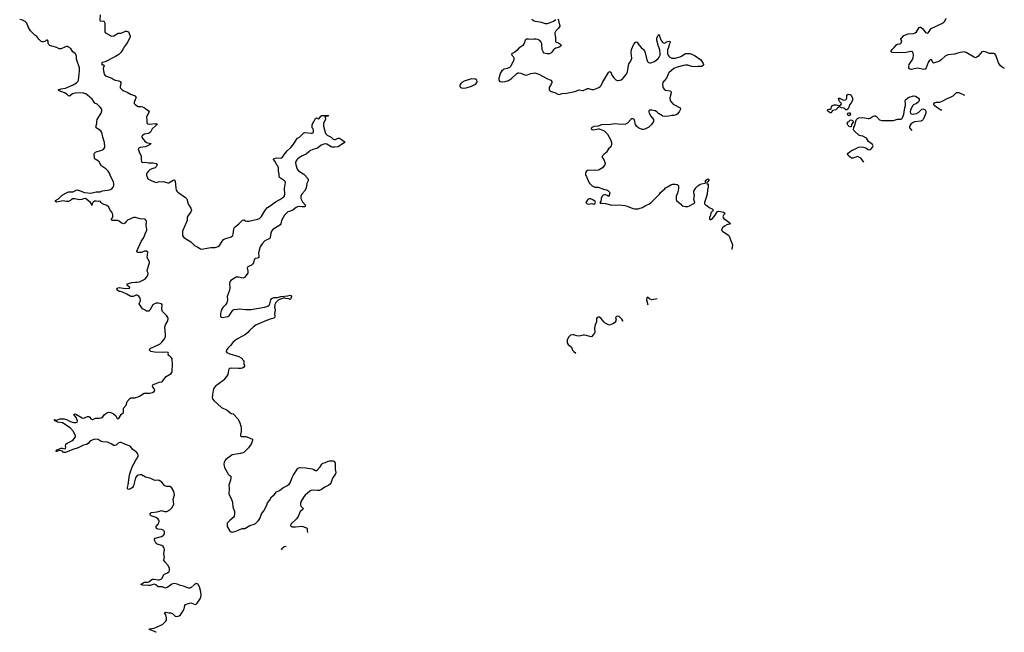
# Model space of a CAD drawing. Header units: inches. Extents: x 2005975 to 2217453, y 644152 to 846769.
# Tile 139 of 162: x 2167803 to 2186474, y 718842 to 730460. Entities that reach past the tile are written whole.
import ezdxf

# ---------------------------------------------------------------- set-up
doc = ezdxf.new("R2010")
doc.units = ezdxf.units.IN
doc.header["$MEASUREMENT"] = 0
for name, color, linetype in [('C1762', 7, 'Continuous'), ('C1763', 7, 'Continuous'), ('C1771', 7, 'Continuous'), ('C1772', 7, 'Continuous'), ('C1773', 7, 'Continuous'), ('C1782', 7, 'Continuous'), ('C1783', 7, 'Continuous')]:
    doc.layers.add(name, color=color, linetype=linetype)

msp = doc.modelspace()

# ---------------------------------------------------------------- linework, layer by layer
at = {"layer": 'C1762', "color": 6, "elevation": 200}
for points in [[(2170000, 726706), (2169990, 726709), (2169970, 726708), (2169950, 726703), (2169850, 726657), (2169830, 726642), (2169798, 726602), (2169770, 726591), (2169730, 726607), (2169690, 726636), (2169661, 726650), (2169630, 726654), (2169550, 726650), (2169544, 726670), (2169567, 726730), (2169570, 726750), (2169563, 726783), (2169550, 726808), (2169523, 726843), (2169485, 726910), (2169454, 726934), (2169370, 726970), (2169350, 726990), (2169330, 727018), (2169291, 727009), (2169250, 727019), (2169224, 727016), (2169198, 727002), (2169189, 726991), (2169176, 726970), (2169170, 726939), (2169165, 726965), (2169137, 726997), (2169050, 727069), (2169010, 727063), (2168979, 727050), (2168930, 727043), (2168850, 727063), (2168810, 727060), (2168778, 727042), (2168767, 727030), (2168730, 727015), (2168690, 727014), (2168630, 727022), (2168567, 727013), (2168510, 726998), (2168481, 727010), (2168484, 727030), (2168538, 727062), (2168609, 727131), (2168690, 727177), (2168730, 727193), (2168750, 727197), (2168810, 727194), (2168830, 727201), (2168870, 727228), (2168890, 727231), (2168950, 727217), (2169030, 727181), (2169150, 727172), (2169250, 727195), (2169326, 727194), (2169370, 727212), (2169510, 727232), (2169550, 727250), (2169575, 727285), (2169585, 727310), (2169591, 727350), (2169582, 727382), (2169522, 727490), (2169503, 727550), (2169483, 727590), (2169434, 727634), (2169360, 727680), (2169350, 727690), (2169315, 727755), (2169295, 727775), (2169237, 727817), (2169224, 727830), (2169222, 727842), (2169218, 727910), (2169223, 727930), (2169230, 727938), (2169242, 727950), (2169270, 727962), (2169343, 727977), (2169371, 727989), (2169396, 728010), (2169410, 728030), (2169415, 728050), (2169412, 728130), (2169381, 728230), (2169363, 728323), (2169342, 728350), (2169256, 728410), (2169248, 728430), (2169250, 728450), (2169265, 728490), (2169263, 728530), (2169271, 728570), (2169345, 728690), (2169360, 728730), (2169360, 728750), (2169351, 728770), (2169330, 728798), (2169287, 728847), (2169270, 728860), (2169230, 728874), (2169174, 728954), (2169130, 728990), (2169091, 729031), (2169055, 729055), (2168990, 729070), (2168850, 729067), (2168807, 729053), (2168750, 729008), (2168730, 729013), (2168702, 729042), (2168654, 729074), (2168549, 729110), (2168544, 729124), (2168535, 729130), (2168591, 729149), (2168670, 729161), (2168818, 729222), (2168878, 729262), (2168908, 729290), (2168921, 729310), (2168928, 729430), (2168939, 729490), (2168936, 729550), (2168883, 729710), (2168879, 729770), (2168873, 729790), (2168858, 729810), (2168812, 729852), (2168770, 729913), (2168730, 729941), (2168710, 729950), (2168690, 729952), (2168670, 729947), (2168590, 729910), (2168565, 729905), (2168550, 729910), (2168510, 729933), (2168410, 729956), (2168372, 729972), (2168354, 729990), (2168349, 730000)], [(2169826, 730000), (2169789, 729951), (2169768, 729910), (2169720, 729840), (2169680, 729800), (2169620, 729760), (2169421, 729659), (2169369, 729650), (2169357, 729630), (2169358, 729610), (2169370, 729604), (2169390, 729607), (2169403, 729590), (2169388, 729532), (2169398, 729450), (2169420, 729410), (2169450, 729388), (2169553, 729353), (2169588, 729328), (2169615, 729315), (2169681, 729301), (2169707, 729290), (2169719, 729270), (2169723, 729250), (2169708, 729190), (2169711, 729170), (2169744, 729130), (2169776, 729110), (2169843, 729083), (2169905, 729045), (2169990, 729013), (2170000, 729003)], [(2170000, 728962), (2169984, 728930), (2169973, 728890), (2169976, 728870), (2169990, 728850), (2170000, 728844)], [(2170000, 725230), (2169952, 725208), (2169910, 725210), (2169834, 725254), (2169750, 725291), (2169710, 725304), (2169687, 725307), (2169659, 725330), (2169647, 725350), (2169656, 725370), (2169690, 725378), (2169810, 725364), (2169890, 725369), (2169884, 725390), (2169854, 725410), (2169837, 725430), (2169847, 725450), (2169930, 725475), (2170000, 725479)], [(2170000, 722270), (2169951, 722310), (2169905, 722365), (2169879, 722379), (2169810, 722403), (2169730, 722439), (2169701, 722439), (2169670, 722431), (2169630, 722392), (2169610, 722382), (2169590, 722386), (2169539, 722419), (2169470, 722450), (2169370, 722457), (2169350, 722462), (2169290, 722499), (2169230, 722502), (2169190, 722493), (2169150, 722476), (2169125, 722455), (2169100, 722420), (2169070, 722401), (2169012, 722388), (2168910, 722338), (2168810, 722309), (2168670, 722254), (2168649, 722250), (2168630, 722260), (2168615, 722275), (2168590, 722285), (2168550, 722287), (2168521, 722279), (2168510, 722270), (2168493, 722273), (2168492, 722290), (2168510, 722304), (2168545, 722315), (2168570, 722330), (2168590, 722335), (2168610, 722334), (2168650, 722322), (2168673, 722330), (2168679, 722350), (2168672, 722372), (2168678, 722410), (2168705, 722430), (2168790, 722470), (2168816, 722490), (2168860, 722550), (2168859, 722570), (2168823, 722650), (2168759, 722719), (2168613, 722813), (2168517, 722830), (2168500, 722840), (2168468, 722850), (2168465, 722865), (2168454, 722870), (2168470, 722876), (2168487, 722867), (2168510, 722866), (2168567, 722893), (2168647, 722893), (2168690, 722880), (2168759, 722839), (2168830, 722820), (2168870, 722819), (2168891, 722829), (2168896, 722850), (2168875, 722915), (2168832, 722970), (2168840, 722980), (2168850, 722982), (2168870, 722978), (2168990, 722909), (2169010, 722906), (2169030, 722908), (2169090, 722934), (2169115, 722935), (2169130, 722924), (2169150, 722888), (2169177, 722877), (2169190, 722878), (2169240, 722900), (2169310, 722904), (2169350, 722912), (2169378, 722930), (2169410, 722970), (2169430, 722986), (2169490, 723016), (2169531, 723011), (2169584, 722984), (2169624, 722950), (2169650, 722895), (2169670, 722894), (2169690, 722911), (2169730, 722970), (2169770, 723010), (2169774, 723030), (2169769, 723070), (2169772, 723090), (2169820, 723150), (2169842, 723218), (2169890, 723275), (2169911, 723289), (2169990, 723289), (2170000, 723292)], [(2170000, 721769), (2169990, 721747), (2169958, 721622), (2169945, 721590), (2169919, 721570), (2169870, 721550), (2169850, 721563), (2169846, 721570), (2169847, 721590), (2169861, 721639), (2169882, 721830), (2169913, 721907), (2169940, 721990), (2169990, 722083), (2170000, 722097)]]:
    msp.add_lwpolyline(points, dxfattribs=at)
at = {"layer": 'C1763', "color": 6, "elevation": 200}
for points in [[(2168349, 730000), (2168344, 730010), (2168344, 730050), (2168330, 730069), (2168310, 730069), (2168290, 730054), (2168250, 730041), (2168230, 730039), (2168210, 730047), (2168164, 730090), (2168130, 730141), (2168088, 730168), (2168009, 730250), (2167964, 730324), (2167936, 730396), (2167908, 730428), (2167854, 730454), (2167803, 730463)], [(2169326, 730550), (2169325, 730450), (2169330, 730438), (2169390, 730430), (2169405, 730425), (2169414, 730414), (2169418, 730390), (2169415, 730330), (2169420, 730230), (2169430, 730211), (2169530, 730151), (2169550, 730146), (2169590, 730156), (2169670, 730207), (2169730, 730205), (2169810, 730245), (2169830, 730245), (2169867, 730230), (2169898, 730150), (2169899, 730130), (2169893, 730113), (2169850, 730032), (2169826, 730000)]]:
    msp.add_lwpolyline(points, dxfattribs=at)
at = {"layer": 'C1771', "color": 6, "elevation": 200}
msp.add_lwpolyline([(2170389, 718842), (2170385, 718845), (2170318, 718878), (2170264, 718890), (2170262, 718910), (2170350, 718922), (2170410, 718943), (2170508, 718990), (2170575, 719050), (2170586, 719070), (2170587, 719110), (2170571, 719171), (2170551, 719210), (2170561, 719219), (2170570, 719221), (2170628, 719208), (2170671, 719211), (2170698, 719198), (2170753, 719150), (2170770, 719143), (2170810, 719145), (2170830, 719154), (2170850, 719172), (2170902, 719250), (2170921, 719290), (2170936, 719350), (2170950, 719372), (2170976, 719384), (2171050, 719398), (2171070, 719397), (2171130, 719372), (2171150, 719378), (2171170, 719394), (2171224, 719476), (2171237, 719510), (2171243, 719550), (2171239, 719610), (2171210, 719703), (2171189, 719750), (2171170, 719763), (2171150, 719765), (2171130, 719757), (2171110, 719744), (2171053, 719690), (2171030, 719680), (2171010, 719678), (2170970, 719690), (2170910, 719719), (2170850, 719727), (2170790, 719752), (2170730, 719765), (2170690, 719753), (2170610, 719695), (2170570, 719680), (2170550, 719683), (2170510, 719702), (2170450, 719702), (2170430, 719707), (2170382, 719742), (2170352, 719752), (2170315, 719745), (2170276, 719730), (2170247, 719727), (2170137, 719737), (2170099, 719750), (2170120, 719760), (2170150, 719786), (2170170, 719794), (2170228, 719792), (2170250, 719800), (2170310, 719843), (2170329, 719851), (2170350, 719852), (2170430, 719836), (2170450, 719837), (2170485, 719850), (2170506, 719870), (2170522, 719910), (2170536, 719930), (2170550, 719943), (2170608, 719972), (2170629, 719990), (2170636, 720000)], dxfattribs=at)
at = {"layer": 'C1772', "color": 6}
for points, elevation in [([(2177361, 730000), (2177341, 729970), (2177270, 729920), (2177227, 729873), (2177190, 729842), (2177127, 729810), (2177138, 729790), (2177163, 729763), (2177176, 729736), (2177176, 729710), (2177170, 729690), (2177110, 729575), (2177088, 729552), (2177048, 729532), (2176990, 729522), (2176970, 729512), (2176946, 729490), (2176922, 729450), (2176888, 729350), (2176887, 729310), (2176910, 729285), (2176950, 729280), (2177010, 729289), (2177070, 729309), (2177110, 729329), (2177130, 729344), (2177224, 729436), (2177250, 729450), (2177270, 729452), (2177305, 729445), (2177394, 729406), (2177430, 729414), (2177498, 729442), (2177570, 729450), (2177590, 729448), (2177650, 729425), (2177810, 729339), (2177874, 729314), (2177893, 729290), (2177896, 729270), (2177890, 729249), (2177846, 729174), (2177841, 729150), (2177845, 729130), (2177862, 729110), (2177880, 729100), (2177950, 729079), (2178010, 729045), (2178030, 729043), (2178090, 729062), (2178170, 729069), (2178330, 729099), (2178410, 729130), (2178470, 729115), (2178490, 729118), (2178570, 729153), (2178590, 729157), (2178650, 729136), (2178690, 729138), (2178787, 729173), (2178808, 729192), (2178826, 729214), (2178853, 729270), (2178947, 729430), (2178970, 729459), (2178990, 729476), (2179010, 729463), (2179034, 729410), (2179070, 729356), (2179110, 729319), (2179130, 729309), (2179150, 729305), (2179190, 729312), (2179210, 729320), (2179238, 729342), (2179310, 729430), (2179330, 729475), (2179356, 729624), (2179370, 729650), (2179400, 729690), (2179407, 729710), (2179410, 729730), (2179400, 729830), (2179405, 729895), (2179450, 729996), (2179453, 730000)], 300), ([(2178047, 730000), (2178062, 729990), (2178071, 729971), (2178065, 729955), (2178030, 729937), (2177970, 729918), (2177940, 729900), (2177927, 729890), (2177890, 729835), (2177876, 729824), (2177847, 729813), (2177808, 729812), (2177750, 729827), (2177727, 729850), (2177713, 729890), (2177703, 730000)], 300), ([(2179530, 730000), (2179541, 729981), (2179588, 729930), (2179630, 729893), (2179649, 729869), (2179664, 729830), (2179696, 729696), (2179710, 729667), (2179724, 729650), (2179750, 729639), (2179770, 729643), (2179843, 729670), (2179874, 729690), (2179910, 729726), (2179927, 729750), (2179945, 729790), (2179950, 729810), (2179941, 729890), (2179910, 729970), (2179902, 730000)], 300), ([(2180000, 729268), (2179992, 729230), (2179997, 729197), (2180000, 729189)], 300), ([(2170000, 729003), (2170002, 729002), (2170009, 728990), (2170004, 728970), (2170000, 728962)], 200), ([(2170000, 728844), (2170050, 728814), (2170104, 728815), (2170130, 728809), (2170170, 728786), (2170246, 728730), (2170258, 728710), (2170215, 728630), (2170210, 728610), (2170215, 728550), (2170212, 728510), (2170218, 728490), (2170230, 728483), (2170258, 728478), (2170390, 728490), (2170405, 728485), (2170407, 728470), (2170384, 728456), (2170318, 728390), (2170281, 728330), (2170265, 728315), (2170238, 728302), (2170170, 728288), (2170136, 728270), (2170120, 728250), (2170120, 728230), (2170129, 728210), (2170170, 728160), (2170210, 728134), (2170290, 728113), (2170294, 728110), (2170290, 728104), (2170279, 728090), (2170190, 728051), (2170090, 728037), (2170066, 728030), (2170052, 728010), (2170060, 727970), (2170074, 727934), (2170099, 727890), (2170104, 727870), (2170104, 727810), (2170113, 727773), (2170121, 727761), (2170134, 727754), (2170190, 727755), (2170247, 727747), (2170330, 727744), (2170390, 727731), (2170407, 727710), (2170392, 727670), (2170370, 727650), (2170310, 727631), (2170270, 727610), (2170247, 727590), (2170213, 727550), (2170207, 727530), (2170209, 727510), (2170230, 727443), (2170310, 727401), (2170390, 727374), (2170434, 727386), (2170508, 727392), (2170550, 727388), (2170610, 727367), (2170630, 727368), (2170650, 727376), (2170710, 727418), (2170730, 727426), (2170750, 727398), (2170763, 727263), (2170770, 727230), (2170780, 727210), (2170801, 727190), (2170947, 727090), (2170970, 727062), (2171000, 726970), (2171023, 726923), (2171050, 726883), (2171060, 726850), (2171050, 726819), (2170988, 726730), (2170981, 726710), (2170976, 726650), (2170888, 726450), (2170888, 726390), (2170893, 726370), (2170916, 726330), (2170996, 726276), (2171050, 726248), (2171120, 726180), (2171170, 726153), (2171232, 726112), (2171250, 726108), (2171430, 726137), (2171510, 726140), (2171564, 726156), (2171590, 726176), (2171622, 726230), (2171669, 726291), (2171695, 726305), (2171810, 726344), (2171844, 726370), (2171852, 726390), (2171862, 726490), (2171869, 726511), (2171887, 726533), (2171960, 726590), (2172030, 726660), (2172050, 726663), (2172085, 726645), (2172110, 726638), (2172150, 726640), (2172310, 726674), (2172349, 726690), (2172385, 726730), (2172460, 726850), (2172501, 726899), (2172570, 726942), (2172655, 727005), (2172736, 727050), (2172810, 727099), (2172822, 727118), (2172832, 727150), (2172824, 727256), (2172844, 727370), (2172837, 727390), (2172824, 727404), (2172730, 727470), (2172720, 727490), (2172722, 727530), (2172708, 727588), (2172711, 727650), (2172707, 727670), (2172693, 727693), (2172670, 727715), (2172647, 727770), (2172614, 727810), (2172619, 727830), (2172670, 727843), (2172750, 727832), (2172770, 727837), (2172787, 727850), (2172823, 727910), (2172877, 727970), (2172945, 728035), (2172981, 728079), (2173022, 728138), (2173050, 728190), (2173070, 728210), (2173106, 728234), (2173190, 728312), (2173210, 728321), (2173330, 728308), (2173350, 728309), (2173363, 728317), (2173373, 728330), (2173374, 728350), (2173367, 728387), (2173350, 728410), (2173346, 728426), (2173350, 728463), (2173368, 728510), (2173386, 728534), (2173410, 728584), (2173430, 728598), (2173451, 728590), (2173470, 728576), (2173490, 728591), (2173516, 728630), (2173530, 728641), (2173566, 728646), (2173610, 728641), (2173636, 728644), (2173651, 728650), (2173650, 728629), (2173610, 728621), (2173591, 728610), (2173603, 728590), (2173602, 728570), (2173574, 728526), (2173562, 728490), (2173563, 728443), (2173601, 728301), (2173632, 728272), (2173710, 728231), (2173750, 728196), (2173770, 728187), (2173790, 728186), (2173842, 728210), (2173870, 728210), (2173907, 728190), (2173953, 728150), (2173966, 728130), (2173904, 728096), (2173870, 728066), (2173841, 728050), (2173770, 728041), (2173730, 728040), (2173710, 728046), (2173630, 728099), (2173603, 728103), (2173570, 728098), (2173522, 728078), (2173450, 728025), (2173360, 728000), (2173306, 727974), (2173283, 727957), (2173236, 727910), (2173149, 727871), (2173078, 727822), (2173058, 727802), (2173037, 727770), (2173031, 727750), (2173037, 727710), (2173064, 727624), (2173092, 727592), (2173190, 727530), (2173266, 727450), (2173273, 727430), (2173274, 727406), (2173249, 727351), (2173238, 727270), (2173231, 727250), (2173206, 727210), (2173150, 727150), (2173138, 727130), (2173132, 727110), (2173135, 727070), (2173144, 727044), (2173166, 727006), (2173215, 726950), (2173219, 726930), (2173207, 726913), (2173192, 726908), (2173152, 726908), (2173110, 726914), (2173070, 726910), (2173043, 726897), (2172990, 726851), (2172970, 726840), (2172910, 726825), (2172890, 726816), (2172870, 726800), (2172825, 726750), (2172798, 726710), (2172770, 726650), (2172754, 726590), (2172741, 726570), (2172716, 726550), (2172624, 726496), (2172602, 726478), (2172580, 726450), (2172564, 726410), (2172555, 726330), (2172550, 726322), (2172533, 726307), (2172450, 726269), (2172400, 726210), (2172364, 726150), (2172341, 726090), (2172333, 726030), (2172340, 725970), (2172337, 725950), (2172310, 725937), (2172270, 725930), (2172259, 725921), (2172248, 725910), (2172235, 725850), (2172218, 725822), (2172196, 725804), (2172127, 725770), (2172116, 725750), (2172130, 725690), (2172127, 725653), (2172085, 725595), (2172067, 725573), (2172050, 725562), (2172039, 725561), (2171950, 725578), (2171910, 725574), (2171809, 725511), (2171790, 725490), (2171784, 725456), (2171786, 725370), (2171777, 725310), (2171737, 725210), (2171741, 725150), (2171730, 725090), (2171708, 725052), (2171658, 725002), (2171634, 724970), (2171622, 724938), (2171612, 724890), (2171610, 724842), (2171612, 724830), (2171621, 724821), (2171650, 724814), (2171716, 724824), (2171747, 724833), (2171774, 724846), (2171830, 724935), (2171847, 724953), (2171870, 724962), (2171930, 724973), (2171970, 724974), (2172090, 724963), (2172190, 724964), (2172444, 725010), (2172507, 725030), (2172533, 725047), (2172548, 725072), (2172566, 725150), (2172583, 725170), (2172610, 725185), (2172630, 725191), (2172690, 725194), (2172752, 725212), (2172890, 725220), (2172930, 725233), (2172953, 725230), (2172959, 725210), (2172946, 725174), (2172939, 725161), (2172930, 725156), (2172905, 725165), (2172850, 725173), (2172810, 725188), (2172701, 725139), (2172661, 725099), (2172643, 725057), (2172639, 725030), (2172637, 725010), (2172645, 724950), (2172633, 724890), (2172638, 724830), (2172632, 724808), (2172606, 724794), (2172550, 724781), (2172450, 724741), (2172370, 724702), (2172290, 724670), (2172230, 724627), (2172170, 724571), (2172132, 724528), (2172084, 724490), (2172030, 724457), (2171930, 724410), (2171895, 724385), (2171843, 724337), (2171799, 724281), (2171750, 724230), (2171723, 724190), (2171718, 724170), (2171730, 724150), (2171785, 724125), (2171961, 724070), (2172003, 724050), (2172053, 723990), (2172056, 723930), (2172064, 723910), (2172066, 723890), (2172052, 723868), (2172026, 723854), (2171994, 723846), (2171950, 723842), (2171810, 723850), (2171790, 723844), (2171770, 723832), (2171762, 723810), (2171748, 723730), (2171725, 723690), (2171676, 723630), (2171653, 723610), (2171513, 723510), (2171484, 723470), (2171469, 723430), (2171456, 723350), (2171455, 723295), (2171462, 723270), (2171489, 723230), (2171555, 723175), (2171627, 723107), (2171735, 723055), (2171810, 722994), (2171850, 722984), (2171941, 722890), (2171970, 722831), (2172002, 722730), (2172005, 722650), (2171991, 722590), (2171991, 722570), (2172010, 722556), (2172070, 722558), (2172093, 722553), (2172202, 722510), (2172220, 722500), (2172225, 722490), (2172211, 722469), (2172207, 722450), (2172191, 722410), (2172170, 722377), (2172140, 722340), (2172054, 722250), (2171990, 722231), (2171830, 722210), (2171710, 722118), (2171690, 722092), (2171682, 722070), (2171676, 722030), (2171687, 721967), (2171739, 721879), (2171758, 721838), (2171767, 721827), (2171805, 721805), (2171809, 721770), (2171803, 721730), (2171768, 721630), (2171775, 721570), (2171768, 721470), (2171772, 721450), (2171809, 721390), (2171832, 721330), (2171839, 721299), (2171844, 721224), (2171877, 721130), (2171878, 721110), (2171867, 721030), (2171794, 720970), (2171738, 720910), (2171739, 720850), (2171783, 720770), (2171812, 720750), (2171830, 720744), (2171850, 720745), (2171890, 720756), (2171970, 720793), (2172030, 720808), (2172070, 720811), (2172170, 720870), (2172250, 720890), (2172276, 720904), (2172325, 720955), (2172348, 720990), (2172367, 721030), (2172387, 721090), (2172433, 721147), (2172487, 721250), (2172504, 721296), (2172540, 721340), (2172579, 721410), (2172630, 721452), (2172670, 721503), (2172728, 721532), (2172790, 721580), (2172870, 721618), (2172910, 721650), (2172936, 721690), (2172970, 721779), (2172990, 721817), (2173070, 721944), (2173084, 721956), (2173110, 721965), (2173230, 721964), (2173350, 721942), (2173382, 721930), (2173410, 721912), (2173430, 721909), (2173450, 721920), (2173500, 721980), (2173530, 722032), (2173550, 722050), (2173599, 722061), (2173650, 722088), (2173676, 722096), (2173750, 722091), (2173770, 722079), (2173782, 722050), (2173786, 721990), (2173783, 721930), (2173797, 721870), (2173793, 721850), (2173732, 721768), (2173702, 721670), (2173690, 721650), (2173666, 721630), (2173590, 721594), (2173525, 721550), (2173490, 721534), (2173450, 721529), (2173370, 721537), (2173328, 721530), (2173303, 721517), (2173215, 721445), (2173189, 721411), (2173141, 721330), (2173128, 721290), (2173130, 721250), (2173143, 721230), (2173180, 721190), (2173169, 721170), (2173123, 721130), (2173081, 721039), (2173050, 720994), (2172945, 720890), (2172941, 720870), (2172944, 720864), (2172952, 720852), (2172970, 720845), (2173030, 720843), (2173150, 720855), (2173242, 720822), (2173253, 720810), (2173253, 720770), (2173258, 720736)], 200), ([(2180000, 728632), (2179990, 728636), (2179919, 728679), (2179887, 728710), (2179853, 728730), (2179790, 728744), (2179750, 728741), (2179735, 728730), (2179735, 728710), (2179741, 728690), (2179770, 728630), (2179820, 728570), (2179823, 728550), (2179820, 728530), (2179783, 728470), (2179730, 728422), (2179654, 728386), (2179630, 728379), (2179610, 728378), (2179572, 728390), (2179545, 728405), (2179502, 728442), (2179479, 728470), (2179471, 728490), (2179468, 728530), (2179460, 728560), (2179450, 728575), (2179430, 728581), (2179410, 728579), (2179390, 728570), (2179330, 728496), (2179290, 728476), (2179210, 728470), (2179090, 728483), (2178970, 728465), (2178850, 728470), (2178770, 728438), (2178690, 728433), (2178647, 728410), (2178639, 728390), (2178656, 728376), (2178693, 728373), (2178770, 728388), (2178790, 728388), (2178886, 728350), (2178900, 728340), (2178948, 728290), (2179008, 728190), (2179026, 728130), (2179028, 728090), (2179010, 728049), (2178969, 728011), (2178930, 727949), (2178910, 727927), (2178878, 727902), (2178851, 727870), (2178846, 727846), (2178881, 727810), (2178907, 727730), (2178899, 727710), (2178855, 727650), (2178791, 727610), (2178770, 727605), (2178710, 727601), (2178596, 727604), (2178570, 727598), (2178551, 727590), (2178537, 727570), (2178531, 727550), (2178531, 727530), (2178534, 727510), (2178550, 727485), (2178576, 727415), (2178610, 727361), (2178659, 727310), (2178710, 727286), (2178770, 727281), (2178890, 727238), (2178932, 727232), (2178958, 727218), (2178985, 727190), (2178992, 727170), (2178973, 727107), (2178945, 727125), (2178910, 727137), (2178890, 727139), (2178870, 727134), (2178850, 727115), (2178831, 727070), (2178831, 727049), (2178822, 727018), (2178805, 726990), (2178810, 726982), (2178850, 726983), (2178910, 726974), (2179030, 726944), (2179170, 726951), (2179275, 726935), (2179323, 726923), (2179430, 726878), (2179470, 726873), (2179530, 726874), (2179570, 726884), (2179610, 726901), (2179670, 726939), (2179730, 726963), (2179770, 726985), (2179934, 727150), (2179957, 727183), (2180000, 727219)], 300), ([(2170000, 725479), (2170030, 725480), (2170077, 725490), (2170150, 725525), (2170187, 725553), (2170215, 725585), (2170230, 725610), (2170238, 725650), (2170222, 725690), (2170221, 725710), (2170267, 725850), (2170266, 725870), (2170230, 725923), (2170220, 725950), (2170230, 726050), (2170210, 726070), (2170190, 726073), (2170170, 726070), (2170110, 726046), (2170045, 726045), (2170028, 726048), (2170027, 726067), (2170106, 726255), (2170155, 726330), (2170179, 726401), (2170212, 726470), (2170213, 726490), (2170204, 726550), (2170210, 726630), (2170203, 726650), (2170190, 726666), (2170170, 726674), (2170090, 726682), (2170000, 726706)], 200), ([(2170000, 723292), (2170050, 723307), (2170090, 723327), (2170130, 723359), (2170166, 723374), (2170270, 723378), (2170324, 723390), (2170353, 723410), (2170368, 723430), (2170359, 723450), (2170330, 723490), (2170323, 723510), (2170330, 723536), (2170351, 723549), (2170390, 723558), (2170450, 723583), (2170490, 723592), (2170510, 723602), (2170580, 723690), (2170677, 723750), (2170688, 723770), (2170692, 723790), (2170700, 723930), (2170697, 724017), (2170695, 724030), (2170679, 724050), (2170650, 724076), (2170625, 724090), (2170618, 724110), (2170625, 724130), (2170619, 724150), (2170570, 724156), (2170510, 724147), (2170356, 724156), (2170290, 724170), (2170267, 724193), (2170268, 724212), (2170279, 724221), (2170430, 724291), (2170467, 724313), (2170497, 724343), (2170547, 724410), (2170565, 724450), (2170569, 724490), (2170557, 724630), (2170568, 724670), (2170613, 724747), (2170617, 724790), (2170611, 724811), (2170590, 724842), (2170509, 724929), (2170499, 724970), (2170502, 725050), (2170489, 725070), (2170430, 725086), (2170390, 725085), (2170370, 725077), (2170330, 725050), (2170271, 724949), (2170250, 724933), (2170238, 724930), (2170210, 724933), (2170170, 724960), (2170130, 724979), (2170080, 725050), (2170071, 725070), (2170073, 725090), (2170091, 725129), (2170093, 725150), (2170081, 725190), (2170050, 725227), (2170030, 725235), (2170010, 725234), (2170000, 725230)], 200), ([(2179890, 725168), (2179790, 725150), (2179746, 725166), (2179710, 725198), (2179696, 725184), (2179691, 725150), (2179714, 725050)], 300), ([(2179244, 724735), (2179241, 724750), (2179221, 724781), (2179170, 724828), (2179150, 724835), (2179122, 724830), (2179102, 724810), (2179111, 724770), (2179106, 724750), (2179085, 724710), (2179052, 724690), (2178990, 724667), (2178970, 724673), (2178905, 724705), (2178884, 724724), (2178821, 724801), (2178790, 724819), (2178770, 724817), (2178751, 724809), (2178741, 724790), (2178743, 724730), (2178716, 724670), (2178705, 724610), (2178708, 724530), (2178703, 724517), (2178674, 724474), (2178650, 724453), (2178630, 724447), (2178553, 724473), (2178510, 724478), (2178490, 724478), (2178410, 724457), (2178370, 724463), (2178310, 724486), (2178290, 724486), (2178250, 724474), (2178217, 724443), (2178186, 724390), (2178183, 724350), (2178187, 724330), (2178203, 724303), (2178265, 724250), (2178276, 724210), (2178287, 724190), (2178310, 724167), (2178348, 724137)], 300), ([(2170000, 722097), (2170038, 722150), (2170049, 722190), (2170047, 722210), (2170039, 722230), (2170024, 722250), (2170000, 722270)], 200), ([(2170636, 720000), (2170642, 720010), (2170644, 720050), (2170621, 720110), (2170561, 720170), (2170546, 720190), (2170539, 720210), (2170547, 720270), (2170536, 720330), (2170548, 720410), (2170540, 720440), (2170521, 720470), (2170497, 720490), (2170430, 720505), (2170410, 720512), (2170390, 720527), (2170370, 720561), (2170362, 720590), (2170361, 720610), (2170371, 720629), (2170490, 720657), (2170525, 720675), (2170538, 720690), (2170546, 720710), (2170548, 720750), (2170539, 720770), (2170521, 720781), (2170490, 720789), (2170430, 720795), (2170399, 720810), (2170390, 720830), (2170392, 720850), (2170428, 720892), (2170442, 720918), (2170449, 720950), (2170442, 720970), (2170427, 720990), (2170390, 721019), (2170295, 721050), (2170276, 721070), (2170272, 721090), (2170291, 721109), (2170305, 721115), (2170410, 721125), (2170470, 721148), (2170490, 721150), (2170550, 721132), (2170570, 721130), (2170590, 721134), (2170650, 721165), (2170690, 721204), (2170716, 721244), (2170723, 721270), (2170713, 721367), (2170738, 721450), (2170725, 721510), (2170681, 721590), (2170650, 721608), (2170590, 721609), (2170558, 721618), (2170547, 721627), (2170498, 721690), (2170450, 721719), (2170430, 721725), (2170370, 721720), (2170350, 721726), (2170290, 721760), (2170190, 721787), (2170110, 721826), (2170090, 721830), (2170050, 721824), (2170030, 721813), (2170009, 721790), (2170000, 721769)], 200), ([(2172853, 720468), (2172818, 720462), (2172775, 720425), (2172762, 720409)], 200)]:
    msp.add_lwpolyline(points, dxfattribs=dict(at, elevation=elevation))
at = {"layer": 'C1772', "color": 6, "elevation": 300}
for points in [[(2176370, 729337), (2176229, 729291), (2176190, 729270), (2176166, 729250), (2176153, 729230), (2176147, 729210), (2176152, 729190), (2176161, 729181), (2176179, 729170), (2176210, 729161), (2176270, 729167), (2176370, 729197), (2176432, 729230), (2176456, 729250), (2176470, 729270), (2176475, 729290), (2176471, 729311), (2176450, 729330), (2176435, 729335)], [(2178599, 727061), (2178576, 727050), (2178538, 726990), (2178562, 726970), (2178590, 726964), (2178650, 726971), (2178690, 726963), (2178710, 726971), (2178718, 726982), (2178721, 726990), (2178714, 727010), (2178670, 727044), (2178630, 727061)]]:
    msp.add_lwpolyline(points, close=True, dxfattribs=at)
at = {"layer": 'C1773', "color": 6, "elevation": 300}
for points in [[(2177515, 730470), (2177545, 730445), (2177570, 730435), (2177630, 730428), (2177690, 730414), (2177770, 730388), (2177810, 730388), (2177830, 730392), (2177927, 730433), (2177970, 730465)], [(2178010, 730467), (2178019, 730450), (2178026, 730410), (2178046, 730350), (2178043, 730337), (2178019, 730301), (2177969, 730250), (2177953, 730210), (2177950, 730190), (2177961, 730121), (2177963, 730063), (2177966, 730046), (2177975, 730035), (2178018, 730018), (2178047, 730000)], [(2177703, 730000), (2177702, 730010), (2177690, 730035), (2177663, 730063), (2177630, 730082), (2177591, 730091), (2177551, 730091), (2177510, 730084), (2177450, 730093), (2177410, 730090), (2177387, 730070), (2177368, 730010), (2177361, 730000)], [(2179453, 730000), (2179474, 730030), (2179490, 730041), (2179510, 730035), (2179530, 730000)], [(2179902, 730000), (2179884, 730070), (2179887, 730110), (2179894, 730130), (2179910, 730167), (2179930, 730178), (2179941, 730130), (2179968, 730068), (2179990, 730036), (2180000, 730028)]]:
    msp.add_lwpolyline(points, dxfattribs=at)
at = {"layer": 'C1782', "color": 6, "elevation": 300}
for points in [[(2180126, 730000), (2180121, 729990), (2180107, 729930), (2180089, 729891), (2180086, 729870), (2180090, 729818), (2180098, 729790), (2180110, 729769), (2180130, 729749), (2180171, 729730), (2180230, 729730), (2180330, 729754), (2180354, 729766), (2180399, 729801), (2180430, 729816), (2180470, 729821), (2180510, 729818), (2180550, 729805), (2180613, 729773), (2180719, 729699), (2180764, 729630), (2180770, 729610), (2180761, 729590), (2180730, 729574), (2180665, 729575), (2180590, 729569), (2180550, 729575), (2180475, 729595), (2180430, 729598), (2180390, 729593), (2180270, 729559), (2180210, 729532), (2180111, 729450), (2180097, 729430), (2180069, 729351), (2180021, 729299), (2180000, 729270), (2180000, 729268)], [(2186474, 729537), (2186470, 729538), (2186430, 729560), (2186392, 729590), (2186362, 729642), (2186310, 729786), (2186291, 729811), (2186277, 729817), (2186190, 729821), (2186110, 729848), (2186070, 729856), (2186050, 729848), (2186018, 729810), (2185970, 729765), (2185950, 729748), (2185930, 729739), (2185890, 729754), (2185750, 729838), (2185711, 729851), (2185610, 729833), (2185530, 729804), (2185410, 729795), (2185390, 729789), (2185350, 729766), (2185267, 729693), (2185231, 729670), (2185170, 729645), (2185130, 729634), (2185116, 729650), (2185102, 729690), (2185090, 729697), (2185070, 729698), (2185050, 729681), (2185030, 729650), (2184990, 729550), (2184970, 729524), (2184950, 729515), (2184830, 729538), (2184710, 729517), (2184690, 729521), (2184674, 729530), (2184663, 729550), (2184662, 729570), (2184672, 729610), (2184692, 729650), (2184727, 729690), (2184743, 729737), (2184750, 729790), (2184744, 729824), (2184731, 729851), (2184710, 729857), (2184695, 729855), (2184590, 729829), (2184550, 729837), (2184471, 729829), (2184350, 729840), (2184327, 729850), (2184326, 729870), (2184338, 729890), (2184388, 729932), (2184430, 729985), (2184450, 729995), (2184486, 730000)], [(2180000, 729189), (2180007, 729167), (2180023, 729143), (2180050, 729126), (2180132, 729110), (2180145, 729105), (2180159, 729090), (2180159, 729070), (2180135, 729005), (2180130, 728970), (2180138, 728930), (2180150, 728908), (2180197, 728857), (2180325, 728790), (2180334, 728774), (2180330, 728750), (2180309, 728710), (2180271, 728669), (2180250, 728654), (2180210, 728642), (2180170, 728641), (2180110, 728628), (2180030, 728621), (2180000, 728632)], [(2183809, 727759), (2183781, 727801), (2183750, 727834), (2183690, 727863), (2183670, 727861), (2183610, 727834), (2183575, 727835), (2183510, 727882), (2183499, 727910), (2183510, 727931), (2183578, 727982), (2183650, 728012), (2183710, 728043), (2183750, 728047), (2183804, 728044), (2183847, 728027), (2183890, 727999), (2183910, 727994), (2183930, 727997), (2183950, 728013), (2183980, 728050), (2183984, 728070), (2183977, 728090), (2183901, 728150), (2183863, 728210), (2183850, 728222), (2183790, 728250), (2183750, 728255), (2183712, 728272), (2183638, 728338), (2183619, 728360), (2183615, 728370), (2183618, 728422), (2183630, 728441), (2183665, 728555), (2183673, 728570), (2183692, 728588), (2183710, 728599), (2183790, 728604), (2183890, 728584), (2183910, 728585), (2183930, 728590), (2183984, 728630), (2184010, 728638), (2184030, 728635), (2184050, 728623), (2184110, 728562), (2184150, 728547), (2184370, 728545), (2184450, 728572), (2184510, 728576), (2184530, 728586), (2184541, 728599), (2184570, 728670), (2184586, 728790), (2184598, 728830), (2184601, 728870), (2184595, 728910), (2184596, 728930), (2184601, 728939), (2184642, 728978), (2184669, 728990), (2184750, 729014), (2184790, 729008), (2184823, 728990), (2184847, 728970), (2184856, 728950), (2184858, 728930), (2184851, 728910), (2184836, 728890), (2184806, 728870), (2184750, 728844), (2184730, 728827), (2184694, 728746), (2184689, 728711), (2184695, 728690), (2184710, 728672), (2184730, 728667), (2184810, 728681), (2184852, 728708), (2184890, 728746), (2184910, 728760), (2184930, 728768), (2184950, 728763), (2184971, 728750), (2184985, 728725), (2184988, 728690), (2184948, 728590), (2184936, 728570), (2184916, 728550), (2184890, 728538), (2184770, 728521), (2184730, 728506), (2184700, 728480), (2184680, 728450), (2184674, 728430), (2184676, 728410), (2184718, 728360)], [(2185288, 728742), (2185270, 728747), (2185230, 728767), (2185145, 728830), (2185137, 728850), (2185138, 728862), (2185150, 728885), (2185187, 728893), (2185250, 728895), (2185310, 728919), (2185390, 728964), (2185438, 728982), (2185504, 729016), (2185570, 729081), (2185610, 729078), (2185719, 729031)], [(2180000, 727219), (2180037, 727250), (2180050, 727271), (2180090, 727291), (2180150, 727330), (2180190, 727342), (2180230, 727340), (2180272, 727332), (2180290, 727321), (2180297, 727310), (2180297, 727257), (2180279, 727170), (2180254, 727110), (2180251, 727050), (2180258, 727030), (2180301, 726990), (2180331, 726970), (2180365, 726930), (2180430, 726915), (2180470, 726918), (2180507, 726930), (2180550, 726958), (2180587, 726973), (2180603, 726990), (2180601, 727010), (2180586, 727050), (2180597, 727130), (2180589, 727170), (2180589, 727210), (2180621, 727270), (2180659, 727310), (2180703, 727337), (2180730, 727348), (2180799, 727361), (2180808, 727372), (2180805, 727385), (2180810, 727411), (2180830, 727430), (2180850, 727439), (2180870, 727432), (2180870, 727409), (2180850, 727382), (2180832, 727370), (2180832, 727350), (2180845, 727345), (2180857, 727330), (2180858, 727290), (2180844, 727236), (2180839, 727150), (2180816, 727070), (2180792, 727010), (2180789, 726990), (2180790, 726970), (2180807, 726950), (2180830, 726938), (2180878, 726898), (2180931, 726870), (2180956, 726850), (2180910, 726799), (2180900, 726750), (2180884, 726710), (2180883, 726683), (2180891, 726671), (2180910, 726673), (2180938, 726690), (2180990, 726751), (2181026, 726814), (2181037, 726823), (2181053, 726827), (2181090, 726825), (2181148, 726808), (2181173, 726793), (2181168, 726770), (2181147, 726753), (2181141, 726739), (2181137, 726730), (2181140, 726710), (2181158, 726690), (2181271, 726610), (2181278, 726590), (2181270, 726582), (2181230, 726576), (2181210, 726568), (2181170, 726547), (2181132, 726510), (2181118, 726490), (2181113, 726470), (2181127, 726450), (2181251, 726370), (2181265, 726345), (2181282, 726282), (2181316, 726210), (2181320, 726190), (2181304, 726104)]]:
    msp.add_lwpolyline(points, dxfattribs=at)
for points in [[(2183470, 728749), (2183449, 728769), (2183430, 728779), (2183386, 728790), (2183350, 728808), (2183310, 728782), (2183278, 728750), (2183221, 728739), (2183211, 728729), (2183190, 728689), (2183150, 728709), (2183124, 728730), (2183125, 728755), (2183150, 728765), (2183175, 728765), (2183188, 728772), (2183195, 728810), (2183215, 728830), (2183230, 728837), (2183250, 728844), (2183287, 728847), (2183330, 728831), (2183350, 728831), (2183378, 728850), (2183388, 728870), (2183350, 728910), (2183339, 728930), (2183330, 728972), (2183350, 728974), (2183410, 728941), (2183430, 728935), (2183462, 728938), (2183474, 728946), (2183485, 728970), (2183490, 729031), (2183510, 729046), (2183550, 729041), (2183570, 729031), (2183593, 728970), (2183592, 728930), (2183570, 728886), (2183535, 728845), (2183530, 728818), (2183510, 728770), (2183490, 728750)], [(2183550, 728425), (2183530, 728435), (2183510, 728456), (2183496, 728490), (2183510, 728522), (2183528, 728532), (2183550, 728554), (2183570, 728562), (2183592, 728550), (2183611, 728530), (2183575, 728470), (2183570, 728426)], [(2183530, 728638), (2183510, 728642), (2183497, 728670), (2183510, 728686), (2183530, 728696), (2183550, 728691), (2183556, 728670)]]:
    msp.add_lwpolyline(points, close=True, dxfattribs=at)
at = {"layer": 'C1783', "color": 6, "elevation": 300}
for points in [[(2184486, 730000), (2184490, 730000), (2184509, 730010), (2184519, 730021), (2184533, 730050), (2184517, 730070), (2184509, 730090), (2184521, 730110), (2184570, 730159), (2184650, 730190), (2184750, 730200), (2184785, 730210), (2184811, 730229), (2184861, 730310), (2184870, 730319), (2184890, 730321), (2184930, 730286), (2184979, 730219), (2185010, 730203), (2185030, 730211), (2185050, 730234), (2185068, 730270), (2185089, 730291), (2185290, 730387), (2185326, 730410), (2185344, 730430), (2185370, 730490)], [(2180000, 730028), (2180010, 730020), (2180030, 730015), (2180090, 730046), (2180110, 730052), (2180128, 730048), (2180137, 730037), (2180139, 730030), (2180126, 730000)]]:
    msp.add_lwpolyline(points, dxfattribs=at)

doc.saveas('drawing.dxf')
